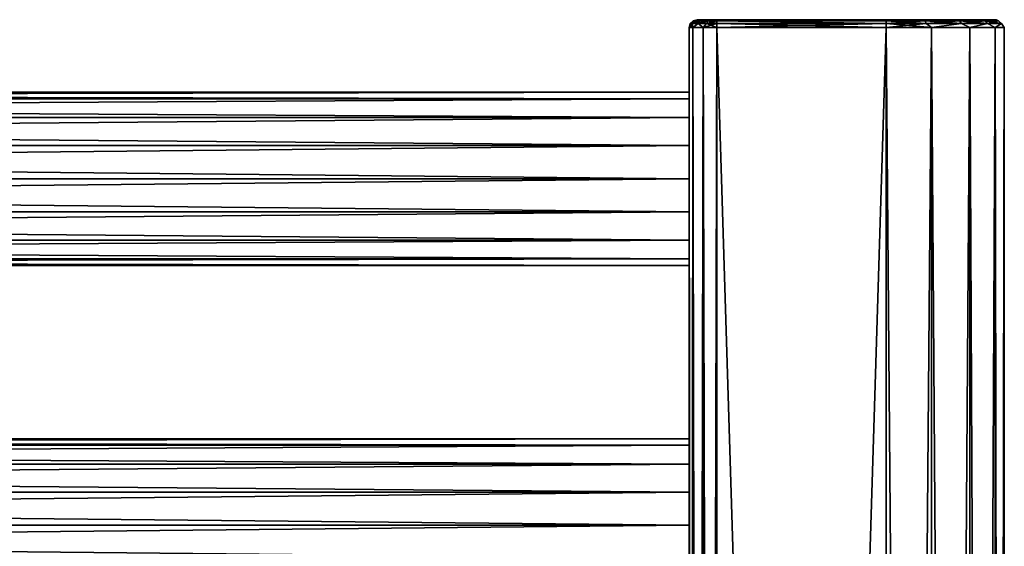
# Model space of a CAD drawing. Extents: x -250 to 250, y -426 to 356.
# Tile 256 of 256: x 125 to 250, y 283 to 350. Entities that reach past the tile are written whole.
import ezdxf

# ---------------------------------------------------------------- set-up
doc = ezdxf.new("R2010")
doc.units = 0
doc.header["$LTSCALE"] = 41.718519
for name, color, linetype in [('21', 7, 'CONTINUOUS'), ('22', 7, 'CONTINUOUS'), ('25', 7, 'CONTINUOUS'), ('26', 7, 'CONTINUOUS'), ('45', 7, 'CONTINUOUS'), ('46', 7, 'CONTINUOUS'), ('48', 7, 'CONTINUOUS'), ('49', 7, 'CONTINUOUS'), ('50', 7, 'CONTINUOUS'), ('51', 7, 'CONTINUOUS'), ('52', 7, 'CONTINUOUS'), ('53', 7, 'CONTINUOUS'), ('54', 7, 'CONTINUOUS'), ('55', 7, 'CONTINUOUS'), ('56', 7, 'CONTINUOUS'), ('63', 7, 'CONTINUOUS'), ('64', 7, 'CONTINUOUS')]:
    doc.layers.add(name, color=color, linetype=linetype)

msp = doc.modelspace()

# ---------------------------------------------------------------- linework, layer by layer
at = {"layer": '21', "color": 7, "linetype": 'CONTINUOUS'}
for points in [[(210, 297), (-210, 297), (-210, 296.16, 4.21), (210, 297)], [(210, 296.16, 4.21), (210, 297), (-210, 296.16, 4.21), (210, 296.16, 4.21)], [(210, 296.16, 4.21), (-210, 296.16, 4.21), (-210, 293.78, 7.78), (210, 296.16, 4.21)], [(210, 293.78, 7.78), (210, 296.16, 4.21), (-210, 293.78, 7.78), (210, 293.78, 7.78)], [(210, 293.78, 7.78), (-210, 293.78, 7.78), (-210, 290.21, 10.16), (210, 293.78, 7.78)], [(210, 290.21, 10.16), (210, 293.78, 7.78), (-210, 290.21, 10.16), (210, 290.21, 10.16)], [(210, 286, 11), (210, 290.21, 10.16), (-210, 286, 11), (210, 286, 11)], [(210, 290.21, 10.16), (-210, 290.21, 10.16), (-210, 286, 11), (210, 290.21, 10.16)], [(210, 281.79, 10.16), (210, 286, 11), (-210, 281.79, 10.16), (210, 281.79, 10.16)], [(210, 286, 11), (-210, 286, 11), (-210, 281.79, 10.16), (210, 286, 11)]]:
    msp.add_3dface(points, dxfattribs=at)
at = {"layer": '22', "color": 7, "linetype": 'CONTINUOUS'}
for points in [[(-210, 297), (210, 296.16, -4.21), (-210, 296.16, -4.21), (-210, 297)], [(210, 297), (210, 296.16, -4.21), (-210, 297), (210, 297)], [(210, 296.16, -4.21), (210, 293.78, -7.78), (-210, 296.16, -4.21), (210, 296.16, -4.21)], [(210, 293.78, -7.78), (-210, 293.78, -7.78), (-210, 296.16, -4.21), (210, 293.78, -7.78)], [(210, 293.78, -7.78), (210, 290.21, -10.16), (-210, 293.78, -7.78), (210, 293.78, -7.78)], [(210, 290.21, -10.16), (-210, 290.21, -10.16), (-210, 293.78, -7.78), (210, 290.21, -10.16)], [(210, 290.21, -10.16), (210, 286, -11), (-210, 290.21, -10.16), (210, 290.21, -10.16)], [(210, 286, -11), (-210, 286, -11), (-210, 290.21, -10.16), (210, 286, -11)], [(210, 281.79, -10.16), (-210, 281.79, -10.16), (-210, 286, -11), (210, 281.79, -10.16)], [(210, 286, -11), (210, 281.79, -10.16), (-210, 286, -11), (210, 286, -11)]]:
    msp.add_3dface(points, dxfattribs=at)
at = {"layer": '25', "color": 7, "linetype": 'CONTINUOUS'}
for points in [[(210, 341), (-210, 341), (-210, 340.16, 4.21), (210, 341)], [(210, 340.16, 4.21), (210, 341), (-210, 340.16, 4.21), (210, 340.16, 4.21)], [(210, 337.78, 7.78), (210, 340.16, 4.21), (-210, 337.78, 7.78), (210, 337.78, 7.78)], [(210, 340.16, 4.21), (-210, 340.16, 4.21), (-210, 337.78, 7.78), (210, 340.16, 4.21)], [(210, 337.78, 7.78), (-210, 337.78, 7.78), (-210, 334.21, 10.16), (210, 337.78, 7.78)], [(210, 334.21, 10.16), (210, 337.78, 7.78), (-210, 334.21, 10.16), (210, 334.21, 10.16)], [(210, 334.21, 10.16), (-210, 334.21, 10.16), (-210, 330, 11), (210, 334.21, 10.16)], [(210, 330, 11), (210, 334.21, 10.16), (-210, 330, 11), (210, 330, 11)], [(210, 325.79, 10.16), (210, 330, 11), (-210, 325.79, 10.16), (210, 325.79, 10.16)], [(210, 330, 11), (-210, 330, 11), (-210, 325.79, 10.16), (210, 330, 11)], [(210, 322.22, 7.78), (210, 325.79, 10.16), (-210, 322.22, 7.78), (210, 322.22, 7.78)], [(210, 325.79, 10.16), (-210, 325.79, 10.16), (-210, 322.22, 7.78), (210, 325.79, 10.16)], [(210, 322.22, 7.78), (-210, 322.22, 7.78), (-210, 319.84, 4.21), (210, 322.22, 7.78)], [(210, 319.84, 4.21), (210, 322.22, 7.78), (-210, 319.84, 4.21), (210, 319.84, 4.21)], [(210, 319.84, 4.21), (-210, 319.84, 4.21), (-210, 319), (210, 319.84, 4.21)], [(210, 319), (210, 319.84, 4.21), (-210, 319), (210, 319)]]:
    msp.add_3dface(points, dxfattribs=at)
at = {"layer": '26', "color": 7, "linetype": 'CONTINUOUS'}
for points in [[(-210, 341), (210, 340.16, -4.21), (-210, 340.16, -4.21), (-210, 341)], [(210, 341), (210, 340.16, -4.21), (-210, 341), (210, 341)], [(210, 337.78, -7.78), (-210, 337.78, -7.78), (-210, 340.16, -4.21), (210, 337.78, -7.78)], [(210, 340.16, -4.21), (210, 337.78, -7.78), (-210, 340.16, -4.21), (210, 340.16, -4.21)], [(210, 334.21, -10.16), (-210, 334.21, -10.16), (-210, 337.78, -7.78), (210, 334.21, -10.16)], [(210, 337.78, -7.78), (210, 334.21, -10.16), (-210, 337.78, -7.78), (210, 337.78, -7.78)], [(210, 334.21, -10.16), (210, 330, -11), (-210, 334.21, -10.16), (210, 334.21, -10.16)], [(210, 330, -11), (-210, 330, -11), (-210, 334.21, -10.16), (210, 330, -11)], [(210, 330, -11), (210, 325.79, -10.16), (-210, 330, -11), (210, 330, -11)], [(210, 325.79, -10.16), (-210, 325.79, -10.16), (-210, 330, -11), (210, 325.79, -10.16)], [(210, 325.79, -10.16), (210, 322.22, -7.78), (-210, 325.79, -10.16), (210, 325.79, -10.16)], [(210, 322.22, -7.78), (-210, 322.22, -7.78), (-210, 325.79, -10.16), (210, 322.22, -7.78)], [(210, 322.22, -7.78), (210, 319.84, -4.21), (-210, 322.22, -7.78), (210, 322.22, -7.78)], [(210, 319.84, -4.21), (-210, 319.84, -4.21), (-210, 322.22, -7.78), (210, 319.84, -4.21)], [(210, 319.84, -4.21), (210, 319), (-210, 319.84, -4.21), (210, 319.84, -4.21)], [(210, 319), (-210, 319), (-210, 319.84, -4.21), (210, 319)]]:
    msp.add_3dface(points, dxfattribs=at)
at = {"layer": '45', "color": 7, "linetype": 'CONTINUOUS'}
for points in [[(213.5, 349.2, -15), (235, -349.2, -15), (213.5, -349.2, -15), (213.5, 349.2, -15)], [(235, 349.2, -15), (235, -349.2, -15), (213.5, 349.2, -15), (235, 349.2, -15)]]:
    msp.add_3dface(points, dxfattribs=at)
at = {"layer": '46', "color": 7, "linetype": 'CONTINUOUS'}
for points in [[(213.5, 349.2, 15), (213.5, -349.2, 15), (235, 349.2, 15), (213.5, 349.2, 15)], [(235, 349.2, 15), (213.5, -349.2, 15), (235, -349.2, 15), (235, 349.2, 15)]]:
    msp.add_3dface(points, dxfattribs=at)
at = {"layer": '48', "color": 7, "linetype": 'CONTINUOUS'}
for points in [[(210, 337.78, 7.78), (210, 349.2, 11.5), (210, 340.16, 4.21), (210, 337.78, 7.78)], [(210, 334.21, 10.16), (210, 349.2, 11.5), (210, 337.78, 7.78), (210, 334.21, 10.16)], [(210, 198, -11), (210, 349.2, -11.5), (210, 66, -11), (210, 198, -11)], [(210, 242, -11), (210, 349.2, -11.5), (210, 198, -11), (210, 242, -11)], [(210, 330, 11), (210, 349.2, 11.5), (210, 334.21, 10.16), (210, 330, 11)], [(210, 349.2, 11.5), (210, -22, 11), (210, -349.2, 11.5), (210, 349.2, 11.5)], [(210, 334.21, -10.16), (210, 349.2, -11.5), (210, 330, -11), (210, 334.21, -10.16)], [(210, 337.78, -7.78), (210, 349.2, -11.5), (210, 334.21, -10.16), (210, 337.78, -7.78)], [(210, 340.16, -4.21), (210, 349.2, -11.5), (210, 337.78, -7.78), (210, 340.16, -4.21)], [(210, -349.2, -11.5), (210, 22, -11), (210, 349.2, -11.5), (210, -349.2, -11.5)], [(210, 349.2, 11.5), (210, 349.2, -11.5), (210, 340.16, -4.21), (210, 349.2, 11.5)], [(210, 349.2, 11.5), (210, 341), (210, 340.16, 4.21), (210, 349.2, 11.5)], [(210, 341), (210, 349.2, 11.5), (210, 340.16, -4.21), (210, 341)], [(210, 290.21, 10.16), (210, 349.2, 11.5), (210, 330, 11), (210, 290.21, 10.16)], [(210, 286, 11), (210, 349.2, 11.5), (210, 290.21, 10.16), (210, 286, 11)], [(210, 22, 11), (210, 349.2, 11.5), (210, 66, 11), (210, 22, 11)], [(210, 242, 11), (210, 349.2, 11.5), (210, 286, 11), (210, 242, 11)], [(210, -22, 11), (210, 349.2, 11.5), (210, 22, 11), (210, -22, 11)], [(210, 349.2, 11.5), (210, 198, 11), (210, 66, 11), (210, 349.2, 11.5)], [(210, 198, 11), (210, 349.2, 11.5), (210, 242, 11), (210, 198, 11)], [(210, 286, -11), (210, 349.2, -11.5), (210, 242, -11), (210, 286, -11)], [(210, 330, -11), (210, 349.2, -11.5), (210, 286, -11), (210, 330, -11)], [(210, 66, -11), (210, 349.2, -11.5), (210, 22, -11), (210, 66, -11)], [(210, 330, -11), (210, 286, -11), (210, 325.79, -10.16), (210, 330, -11)], [(210, 293.78, 7.78), (210, 290.21, 10.16), (210, 330, 11), (210, 293.78, 7.78)], [(210, 325.79, 10.16), (210, 293.78, 7.78), (210, 330, 11), (210, 325.79, 10.16)], [(210, 325.79, -10.16), (210, 286, -11), (210, 322.22, -7.78), (210, 325.79, -10.16)], [(210, 296.16, 4.21), (210, 293.78, 7.78), (210, 325.79, 10.16), (210, 296.16, 4.21)], [(210, 322.22, 7.78), (210, 297), (210, 325.79, 10.16), (210, 322.22, 7.78)], [(210, 297), (210, 296.16, 4.21), (210, 325.79, 10.16), (210, 297)], [(210, 322.22, -7.78), (210, 290.21, -10.16), (210, 319.84, -4.21), (210, 322.22, -7.78)], [(210, 286, -11), (210, 290.21, -10.16), (210, 322.22, -7.78), (210, 286, -11)], [(210, 319.84, 4.21), (210, 297), (210, 322.22, 7.78), (210, 319.84, 4.21)], [(210, 319.84, -4.21), (210, 290.21, -10.16), (210, 319), (210, 319.84, -4.21)], [(210, 319), (210, 297), (210, 319.84, 4.21), (210, 319)], [(210, 296.16, -4.21), (210, 297), (210, 319), (210, 296.16, -4.21)], [(210, 290.21, -10.16), (210, 293.78, -7.78), (210, 319), (210, 290.21, -10.16)], [(210, 293.78, -7.78), (210, 296.16, -4.21), (210, 319), (210, 293.78, -7.78)], [(210, 281.79, 10.16), (210, 249.78, 7.78), (210, 286, 11), (210, 281.79, 10.16)], [(210, 249.78, 7.78), (210, 246.21, 10.16), (210, 286, 11), (210, 249.78, 7.78)], [(210, 246.21, 10.16), (210, 242, 11), (210, 286, 11), (210, 246.21, 10.16)], [(210, 286, -11), (210, 242, -11), (210, 281.79, -10.16), (210, 286, -11)]]:
    msp.add_3dface(points, dxfattribs=at)
at = {"layer": '49', "color": 7, "linetype": 'CONTINUOUS'}
for points in [[(211, 350.2, 11.5), (211.33, 350.2, 12.75), (211, 350.2, -11.5), (211, 350.2, 11.5)], [(211, 350.2, -11.5), (211.33, 350.2, 12.75), (211.33, 350.2, -12.75), (211, 350.2, -11.5)], [(211.33, 350.2, -12.75), (212.25, 350.2, 13.67), (212.25, 350.2, -13.67), (211.33, 350.2, -12.75)], [(211.33, 350.2, 12.75), (212.25, 350.2, 13.67), (211.33, 350.2, -12.75), (211.33, 350.2, 12.75)], [(212.25, 350.2, 13.67), (213.5, 350.2, 14), (212.25, 350.2, -13.67), (212.25, 350.2, 13.67)], [(212.25, 350.2, -13.67), (213.5, 350.2, 14), (213.5, 350.2, -14), (212.25, 350.2, -13.67)], [(213.5, 350.2, 14), (235, 350.2, 14), (213.5, 350.2, -14), (213.5, 350.2, 14)], [(213.5, 350.2, -14), (235, 350.2, 14), (235, 350.2, -14), (213.5, 350.2, -14)], [(240.36, 350.2, -12.93), (235, 350.2, -14), (240.36, 350.2, 12.93), (240.36, 350.2, -12.93)], [(235, 350.2, -14), (235, 350.2, 14), (240.36, 350.2, 12.93), (235, 350.2, -14)], [(244.9, 350.2, -9.9), (240.36, 350.2, -12.93), (244.9, 350.2, 9.9), (244.9, 350.2, -9.9)], [(244.9, 350.2, 9.9), (240.36, 350.2, -12.93), (240.36, 350.2, 12.93), (244.9, 350.2, 9.9)], [(247.93, 350.2, -5.36), (244.9, 350.2, -9.9), (247.93, 350.2, 5.36), (247.93, 350.2, -5.36)], [(247.93, 350.2, 5.36), (244.9, 350.2, -9.9), (244.9, 350.2, 9.9), (247.93, 350.2, 5.36)], [(249, 350.2, 0), (247.93, 350.2, -5.36), (247.93, 350.2, 5.36), (249, 350.2, 0)]]:
    msp.add_3dface(points, dxfattribs=at)
at = {"layer": '50', "color": 7, "linetype": 'CONTINUOUS'}
for points in [[(240.74, 349.2, 13.86), (235, 349.2, 15), (240.74, -349.2, 13.86), (240.74, 349.2, 13.86)], [(235, 349.2, 15), (235, -349.2, 15), (240.74, -349.2, 13.86), (235, 349.2, 15)], [(235, -349.2, -15), (235, 349.2, -15), (240.74, 349.2, -13.86), (235, -349.2, -15)], [(235, -349.2, -15), (240.74, 349.2, -13.86), (240.74, -349.2, -13.86), (235, -349.2, -15)], [(245.61, 349.2, 10.61), (240.74, 349.2, 13.86), (245.61, -349.2, 10.61), (245.61, 349.2, 10.61)], [(245.61, -349.2, 10.61), (240.74, 349.2, 13.86), (240.74, -349.2, 13.86), (245.61, -349.2, 10.61)], [(240.74, -349.2, -13.86), (245.61, 349.2, -10.61), (245.61, -349.2, -10.61), (240.74, -349.2, -13.86)], [(240.74, 349.2, -13.86), (245.61, 349.2, -10.61), (240.74, -349.2, -13.86), (240.74, 349.2, -13.86)], [(248.86, -349.2, 5.74), (245.61, 349.2, 10.61), (245.61, -349.2, 10.61), (248.86, -349.2, 5.74)], [(248.86, 349.2, 5.74), (245.61, 349.2, 10.61), (248.86, -349.2, 5.74), (248.86, 349.2, 5.74)], [(245.61, -349.2, -10.61), (248.86, 349.2, -5.74), (248.86, -349.2, -5.74), (245.61, -349.2, -10.61)], [(245.61, 349.2, -10.61), (248.86, 349.2, -5.74), (245.61, -349.2, -10.61), (245.61, 349.2, -10.61)], [(248.86, -349.2, -5.74), (250, 349.2), (250, -349.2), (248.86, -349.2, -5.74)], [(248.86, 349.2, -5.74), (250, 349.2), (248.86, -349.2, -5.74), (248.86, 349.2, -5.74)], [(250, -349.2), (248.86, 349.2, 5.74), (248.86, -349.2, 5.74), (250, -349.2)], [(250, 349.2), (248.86, 349.2, 5.74), (250, -349.2), (250, 349.2)]]:
    msp.add_3dface(points, dxfattribs=at)
at = {"layer": '51', "color": 7, "linetype": 'CONTINUOUS'}
for points in [[(210, 349.2, 11.5), (210, -349.2, 11.5), (210.47, -349.2, 13.25), (210, 349.2, 11.5)], [(210, 349.2, 11.5), (210.47, -349.2, 13.25), (210.47, 349.2, 13.25), (210, 349.2, 11.5)], [(210.47, -349.2, 13.25), (211.75, -349.2, 14.53), (210.47, 349.2, 13.25), (210.47, -349.2, 13.25)], [(210.47, 349.2, 13.25), (211.75, -349.2, 14.53), (211.75, 349.2, 14.53), (210.47, 349.2, 13.25)], [(211.75, -349.2, 14.53), (213.5, -349.2, 15), (211.75, 349.2, 14.53), (211.75, -349.2, 14.53)], [(213.5, -349.2, 15), (213.5, 349.2, 15), (211.75, 349.2, 14.53), (213.5, -349.2, 15)]]:
    msp.add_3dface(points, dxfattribs=at)
at = {"layer": '52', "color": 7, "linetype": 'CONTINUOUS'}
for points in [[(210, -349.2, -11.5), (210, 349.2, -11.5), (210.47, 349.2, -13.25), (210, -349.2, -11.5)], [(210.47, -349.2, -13.25), (210, -349.2, -11.5), (210.47, 349.2, -13.25), (210.47, -349.2, -13.25)], [(211.75, -349.2, -14.53), (210.47, -349.2, -13.25), (211.75, 349.2, -14.53), (211.75, -349.2, -14.53)], [(211.75, 349.2, -14.53), (210.47, -349.2, -13.25), (210.47, 349.2, -13.25), (211.75, 349.2, -14.53)], [(213.5, 349.2, -15), (211.75, -349.2, -14.53), (211.75, 349.2, -14.53), (213.5, 349.2, -15)], [(213.5, 349.2, -15), (213.5, -349.2, -15), (211.75, -349.2, -14.53), (213.5, 349.2, -15)]]:
    msp.add_3dface(points, dxfattribs=at)
at = {"layer": '53', "color": 7, "linetype": 'CONTINUOUS'}
for points in [[(235, 350.07, 14.5), (235, 350.2, 14), (213.5, 350.07, 14.5), (235, 350.07, 14.5)], [(235, 350.2, 14), (213.5, 350.2, 14), (213.5, 350.07, 14.5), (235, 350.2, 14)], [(213.5, 349.7, 14.87), (235, 349.7, 14.87), (213.5, 350.07, 14.5), (213.5, 349.7, 14.87)], [(235, 349.7, 14.87), (235, 350.07, 14.5), (213.5, 350.07, 14.5), (235, 349.7, 14.87)], [(213.5, 349.2, 15), (235, 349.7, 14.87), (213.5, 349.7, 14.87), (213.5, 349.2, 15)], [(213.5, 349.2, 15), (235, 349.2, 15), (235, 349.7, 14.87), (213.5, 349.2, 15)]]:
    msp.add_3dface(points, dxfattribs=at)
at = {"layer": '54', "color": 7, "linetype": 'CONTINUOUS'}
for points in [[(235, 350.2, -14), (240.36, 350.2, -12.93), (235, 350.07, -14.5), (235, 350.2, -14)], [(240.36, 350.2, -12.93), (239.96, 350.07, -13.63), (235, 350.07, -14.5), (240.36, 350.2, -12.93)], [(235, 350.2, 14), (235, 350.07, 14.5), (239.96, 350.07, 13.63), (235, 350.2, 14)], [(240.36, 350.2, 12.93), (235, 350.2, 14), (239.96, 350.07, 13.63), (240.36, 350.2, 12.93)], [(235, 350.07, 14.5), (235, 349.7, 14.87), (240.08, 349.7, 13.97), (235, 350.07, 14.5)], [(235, 350.07, 14.5), (240.08, 349.7, 13.97), (239.96, 350.07, 13.63), (235, 350.07, 14.5)], [(240.08, 349.7, -13.97), (235, 349.7, -14.87), (239.96, 350.07, -13.63), (240.08, 349.7, -13.97)], [(239.96, 350.07, -13.63), (235, 349.7, -14.87), (235, 350.07, -14.5), (239.96, 350.07, -13.63)], [(240.36, 350.2, -12.93), (244.32, 350.07, -11.11), (239.96, 350.07, -13.63), (240.36, 350.2, -12.93)], [(240.36, 350.2, 12.93), (239.96, 350.07, 13.63), (244.32, 350.07, 11.11), (240.36, 350.2, 12.93)], [(239.96, 350.07, 13.63), (244.56, 349.7, 11.39), (244.32, 350.07, 11.11), (239.96, 350.07, 13.63)], [(244.32, 350.07, -11.11), (240.08, 349.7, -13.97), (239.96, 350.07, -13.63), (244.32, 350.07, -11.11)], [(240.08, 349.7, 13.97), (244.56, 349.7, 11.39), (239.96, 350.07, 13.63), (240.08, 349.7, 13.97)], [(244.56, 349.7, -11.39), (240.08, 349.7, -13.97), (244.32, 350.07, -11.11), (244.56, 349.7, -11.39)], [(240.36, 350.2, -12.93), (244.9, 350.2, -9.9), (244.32, 350.07, -11.11), (240.36, 350.2, -12.93)], [(244.9, 350.2, 9.9), (240.36, 350.2, 12.93), (244.32, 350.07, 11.11), (244.9, 350.2, 9.9)], [(244.9, 350.2, -9.9), (247.56, 350.07, -7.25), (244.32, 350.07, -11.11), (244.9, 350.2, -9.9)], [(244.9, 350.2, 9.9), (244.32, 350.07, 11.11), (247.56, 350.07, 7.25), (244.9, 350.2, 9.9)], [(244.32, 350.07, 11.11), (247.87, 349.7, 7.43), (247.56, 350.07, 7.25), (244.32, 350.07, 11.11)], [(247.56, 350.07, -7.25), (244.56, 349.7, -11.39), (244.32, 350.07, -11.11), (247.56, 350.07, -7.25)], [(244.56, 349.7, 11.39), (247.87, 349.7, 7.43), (244.32, 350.07, 11.11), (244.56, 349.7, 11.39)], [(247.87, 349.7, -7.43), (244.56, 349.7, -11.39), (247.56, 350.07, -7.25), (247.87, 349.7, -7.43)], [(244.9, 350.2, -9.9), (247.93, 350.2, -5.36), (247.56, 350.07, -7.25), (244.9, 350.2, -9.9)], [(247.93, 350.2, 5.36), (244.9, 350.2, 9.9), (247.56, 350.07, 7.25), (247.93, 350.2, 5.36)], [(247.93, 350.2, -5.36), (249.28, 350.07, -2.52), (247.56, 350.07, -7.25), (247.93, 350.2, -5.36)], [(247.93, 350.2, 5.36), (247.56, 350.07, 7.25), (249.28, 350.07, 2.52), (247.93, 350.2, 5.36)], [(247.87, 349.7, 7.43), (249.64, 349.7, 2.58), (247.56, 350.07, 7.25), (247.87, 349.7, 7.43)], [(247.56, 350.07, 7.25), (249.64, 349.7, 2.58), (249.28, 350.07, 2.52), (247.56, 350.07, 7.25)], [(249.28, 350.07, -2.52), (247.87, 349.7, -7.43), (247.56, 350.07, -7.25), (249.28, 350.07, -2.52)], [(249.64, 349.7, -2.58), (247.87, 349.7, -7.43), (249.28, 350.07, -2.52), (249.64, 349.7, -2.58)], [(247.93, 350.2, -5.36), (249, 350.2, 0), (249.28, 350.07, -2.52), (247.93, 350.2, -5.36)], [(249, 350.2, 0), (247.93, 350.2, 5.36), (249.28, 350.07, 2.52), (249, 350.2, 0)], [(249, 350.2, 0), (249.28, 350.07, 2.52), (249.28, 350.07, -2.52), (249, 350.2, 0)], [(249.64, 349.7, 2.58), (249.64, 349.7, -2.58), (249.28, 350.07, 2.52), (249.64, 349.7, 2.58)], [(249.28, 350.07, 2.52), (249.64, 349.7, -2.58), (249.28, 350.07, -2.52), (249.28, 350.07, 2.52)], [(235, 349.7, 14.87), (240.74, 349.2, 13.86), (240.08, 349.7, 13.97), (235, 349.7, 14.87)], [(235, 349.2, 15), (240.74, 349.2, 13.86), (235, 349.7, 14.87), (235, 349.2, 15)], [(240.08, 349.7, -13.97), (235, 349.2, -15), (235, 349.7, -14.87), (240.08, 349.7, -13.97)], [(240.74, 349.2, -13.86), (235, 349.2, -15), (240.08, 349.7, -13.97), (240.74, 349.2, -13.86)], [(240.08, 349.7, 13.97), (240.74, 349.2, 13.86), (244.56, 349.7, 11.39), (240.08, 349.7, 13.97)], [(244.56, 349.7, -11.39), (240.74, 349.2, -13.86), (240.08, 349.7, -13.97), (244.56, 349.7, -11.39)], [(240.74, 349.2, 13.86), (245.61, 349.2, 10.61), (244.56, 349.7, 11.39), (240.74, 349.2, 13.86)], [(245.61, 349.2, -10.61), (240.74, 349.2, -13.86), (244.56, 349.7, -11.39), (245.61, 349.2, -10.61)], [(244.56, 349.7, 11.39), (245.61, 349.2, 10.61), (247.87, 349.7, 7.43), (244.56, 349.7, 11.39)], [(247.87, 349.7, -7.43), (245.61, 349.2, -10.61), (244.56, 349.7, -11.39), (247.87, 349.7, -7.43)], [(245.61, 349.2, 10.61), (248.86, 349.2, 5.74), (247.87, 349.7, 7.43), (245.61, 349.2, 10.61)], [(248.86, 349.2, -5.74), (245.61, 349.2, -10.61), (247.87, 349.7, -7.43), (248.86, 349.2, -5.74)], [(249.64, 349.7, -2.58), (248.86, 349.2, -5.74), (247.87, 349.7, -7.43), (249.64, 349.7, -2.58)], [(247.87, 349.7, 7.43), (248.86, 349.2, 5.74), (249.64, 349.7, 2.58), (247.87, 349.7, 7.43)], [(250, 349.2), (248.86, 349.2, -5.74), (249.64, 349.7, -2.58), (250, 349.2)], [(248.86, 349.2, 5.74), (250, 349.2), (249.64, 349.7, 2.58), (248.86, 349.2, 5.74)], [(249.64, 349.7, 2.58), (250, 349.2), (249.64, 349.7, -2.58), (249.64, 349.7, 2.58)]]:
    msp.add_3dface(points, dxfattribs=at)
at = {"layer": '55', "color": 7, "linetype": 'CONTINUOUS'}
for points in [[(213.5, 350.2, -14), (235, 350.07, -14.5), (213.5, 350.07, -14.5), (213.5, 350.2, -14)], [(213.5, 350.2, -14), (235, 350.2, -14), (235, 350.07, -14.5), (213.5, 350.2, -14)], [(213.5, 350.07, -14.5), (235, 349.7, -14.87), (213.5, 349.7, -14.87), (213.5, 350.07, -14.5)], [(235, 350.07, -14.5), (235, 349.7, -14.87), (213.5, 350.07, -14.5), (235, 350.07, -14.5)], [(235, 349.7, -14.87), (235, 349.2, -15), (213.5, 349.7, -14.87), (235, 349.7, -14.87)], [(235, 349.2, -15), (213.5, 349.2, -15), (213.5, 349.7, -14.87), (235, 349.2, -15)]]:
    msp.add_3dface(points, dxfattribs=at)
at = {"layer": '56', "color": 7, "linetype": 'CONTINUOUS'}
for points in [[(210.5, 350.07, -11.5), (210.13, 349.7, -11.5), (210.5, 350.07, 11.5), (210.5, 350.07, -11.5)], [(210.5, 350.07, 11.5), (210.13, 349.7, -11.5), (210.13, 349.7, 11.5), (210.5, 350.07, 11.5)], [(211, 350.2, 11.5), (210.5, 350.07, -11.5), (210.5, 350.07, 11.5), (211, 350.2, 11.5)], [(211, 350.2, 11.5), (211, 350.2, -11.5), (210.5, 350.07, -11.5), (211, 350.2, 11.5)], [(210, 349.2, -11.5), (210, 349.2, 11.5), (210.13, 349.7, 11.5), (210, 349.2, -11.5)], [(210.13, 349.7, -11.5), (210, 349.2, -11.5), (210.13, 349.7, 11.5), (210.13, 349.7, -11.5)]]:
    msp.add_3dface(points, dxfattribs=at)
at = {"layer": '63', "color": 7, "linetype": 'CONTINUOUS'}
for points in [[(210.13, 349.7, -11.5), (210.73, 350.07, -12.65), (210.39, 349.7, -12.79), (210.13, 349.7, -11.5)], [(210.13, 349.7, -11.5), (210.5, 350.07, -11.5), (210.73, 350.07, -12.65), (210.13, 349.7, -11.5)], [(210.73, 350.07, -12.65), (211.38, 350.07, -13.62), (210.39, 349.7, -12.79), (210.73, 350.07, -12.65)], [(211.38, 350.07, -13.62), (211.12, 349.7, -13.88), (210.39, 349.7, -12.79), (211.38, 350.07, -13.62)], [(210.5, 350.07, -11.5), (211.33, 350.2, -12.75), (210.73, 350.07, -12.65), (210.5, 350.07, -11.5)], [(211, 350.2, -11.5), (211.33, 350.2, -12.75), (210.5, 350.07, -11.5), (211, 350.2, -11.5)], [(210.73, 350.07, -12.65), (211.33, 350.2, -12.75), (211.38, 350.07, -13.62), (210.73, 350.07, -12.65)], [(211.38, 350.07, -13.62), (212.35, 350.07, -14.27), (211.12, 349.7, -13.88), (211.38, 350.07, -13.62)], [(212.35, 350.07, -14.27), (212.21, 349.7, -14.61), (211.12, 349.7, -13.88), (212.35, 350.07, -14.27)], [(211.33, 350.2, -12.75), (212.25, 350.2, -13.67), (211.38, 350.07, -13.62), (211.33, 350.2, -12.75)], [(211.38, 350.07, -13.62), (212.25, 350.2, -13.67), (212.35, 350.07, -14.27), (211.38, 350.07, -13.62)], [(212.35, 350.07, -14.27), (213.5, 350.07, -14.5), (212.21, 349.7, -14.61), (212.35, 350.07, -14.27)], [(213.5, 350.07, -14.5), (213.5, 349.7, -14.87), (212.21, 349.7, -14.61), (213.5, 350.07, -14.5)], [(212.25, 350.2, -13.67), (213.5, 350.2, -14), (212.35, 350.07, -14.27), (212.25, 350.2, -13.67)], [(213.5, 350.2, -14), (213.5, 350.07, -14.5), (212.35, 350.07, -14.27), (213.5, 350.2, -14)], [(210.47, 349.2, -13.25), (210, 349.2, -11.5), (210.39, 349.7, -12.79), (210.47, 349.2, -13.25)], [(210, 349.2, -11.5), (210.13, 349.7, -11.5), (210.39, 349.7, -12.79), (210, 349.2, -11.5)], [(211.12, 349.7, -13.88), (210.47, 349.2, -13.25), (210.39, 349.7, -12.79), (211.12, 349.7, -13.88)], [(211.75, 349.2, -14.53), (210.47, 349.2, -13.25), (211.12, 349.7, -13.88), (211.75, 349.2, -14.53)], [(212.21, 349.7, -14.61), (211.75, 349.2, -14.53), (211.12, 349.7, -13.88), (212.21, 349.7, -14.61)], [(213.5, 349.7, -14.87), (211.75, 349.2, -14.53), (212.21, 349.7, -14.61), (213.5, 349.7, -14.87)], [(213.5, 349.7, -14.87), (213.5, 349.2, -15), (211.75, 349.2, -14.53), (213.5, 349.7, -14.87)]]:
    msp.add_3dface(points, dxfattribs=at)
at = {"layer": '64', "color": 7, "linetype": 'CONTINUOUS'}
for points in [[(210.5, 350.07, 11.5), (210.13, 349.7, 11.5), (210.39, 349.7, 12.79), (210.5, 350.07, 11.5)], [(210.73, 350.07, 12.65), (210.39, 349.7, 12.79), (211.12, 349.7, 13.88), (210.73, 350.07, 12.65)], [(210.73, 350.07, 12.65), (210.5, 350.07, 11.5), (210.39, 349.7, 12.79), (210.73, 350.07, 12.65)], [(211, 350.2, 11.5), (210.5, 350.07, 11.5), (210.73, 350.07, 12.65), (211, 350.2, 11.5)], [(211.38, 350.07, 13.62), (211.33, 350.2, 12.75), (210.73, 350.07, 12.65), (211.38, 350.07, 13.62)], [(211.33, 350.2, 12.75), (211, 350.2, 11.5), (210.73, 350.07, 12.65), (211.33, 350.2, 12.75)], [(211.38, 350.07, 13.62), (210.73, 350.07, 12.65), (211.12, 349.7, 13.88), (211.38, 350.07, 13.62)], [(211.38, 350.07, 13.62), (211.12, 349.7, 13.88), (212.21, 349.7, 14.61), (211.38, 350.07, 13.62)], [(212.25, 350.2, 13.67), (211.33, 350.2, 12.75), (211.38, 350.07, 13.62), (212.25, 350.2, 13.67)], [(212.35, 350.07, 14.27), (212.25, 350.2, 13.67), (211.38, 350.07, 13.62), (212.35, 350.07, 14.27)], [(212.35, 350.07, 14.27), (211.38, 350.07, 13.62), (212.21, 349.7, 14.61), (212.35, 350.07, 14.27)], [(213.5, 349.7, 14.87), (212.35, 350.07, 14.27), (212.21, 349.7, 14.61), (213.5, 349.7, 14.87)], [(213.5, 350.07, 14.5), (212.25, 350.2, 13.67), (212.35, 350.07, 14.27), (213.5, 350.07, 14.5)], [(213.5, 350.2, 14), (212.25, 350.2, 13.67), (213.5, 350.07, 14.5), (213.5, 350.2, 14)], [(213.5, 349.7, 14.87), (213.5, 350.07, 14.5), (212.35, 350.07, 14.27), (213.5, 349.7, 14.87)], [(210.13, 349.7, 11.5), (210, 349.2, 11.5), (210.47, 349.2, 13.25), (210.13, 349.7, 11.5)], [(210.13, 349.7, 11.5), (210.47, 349.2, 13.25), (210.39, 349.7, 12.79), (210.13, 349.7, 11.5)], [(210.39, 349.7, 12.79), (210.47, 349.2, 13.25), (211.12, 349.7, 13.88), (210.39, 349.7, 12.79)], [(210.47, 349.2, 13.25), (211.75, 349.2, 14.53), (211.12, 349.7, 13.88), (210.47, 349.2, 13.25)], [(211.12, 349.7, 13.88), (211.75, 349.2, 14.53), (212.21, 349.7, 14.61), (211.12, 349.7, 13.88)], [(211.75, 349.2, 14.53), (213.5, 349.2, 15), (212.21, 349.7, 14.61), (211.75, 349.2, 14.53)], [(213.5, 349.2, 15), (213.5, 349.7, 14.87), (212.21, 349.7, 14.61), (213.5, 349.2, 15)]]:
    msp.add_3dface(points, dxfattribs=at)

doc.saveas('drawing.dxf')
